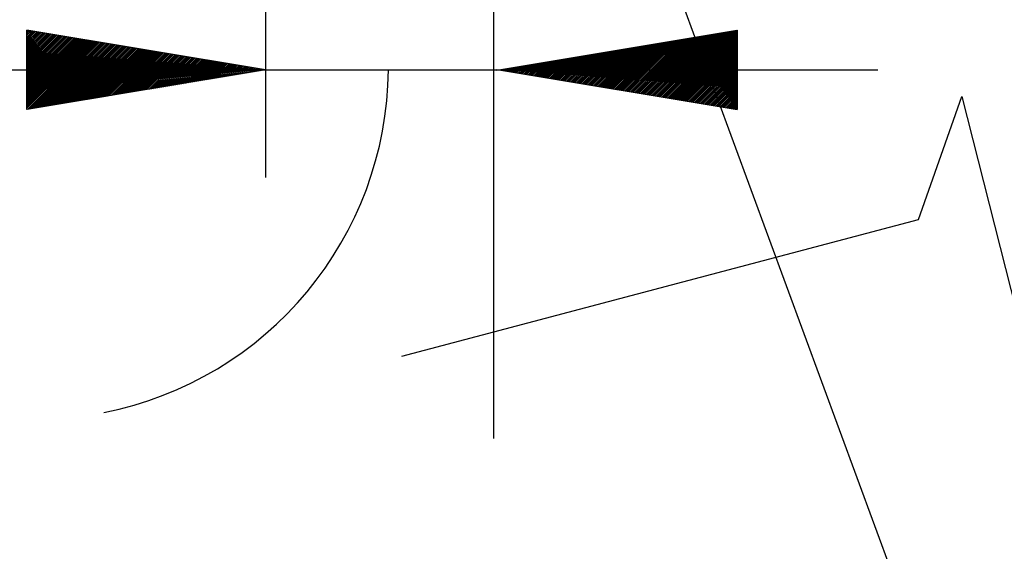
# Model space of a CAD drawing. Extents: x 0 to 7.6, y 0 to 9.85.
# Tile 33 of 39: x 5.73 to 6.14, y 5.57 to 5.8. Entities that reach past the tile are written whole.
import ezdxf

# ---------------------------------------------------------------- set-up
doc = ezdxf.new("R2010")
doc.units = 0
doc.header["$MEASUREMENT"] = 0
doc.layers.add('E-DETL', color=2, linetype='CONTINUOUS')
doc.layers.add('E-DETL-TEXT', color=3, linetype='CONTINUOUS')

msp = doc.modelspace()

# ---------------------------------------------------------------- linework, layer by layer
at = {"layer": 'E-DETL'}
for p, q in [((5.92815, 6.17519), (5.92815, 5.62156)), ((5.88982, 5.65616), (6.1064, 5.71346))]:
    msp.add_line(p, q, dxfattribs=at)
msp.add_lwpolyline([(6.1064, 5.71346), (6.12463, 5.765), (6.14984, 5.66587), (6.16476, 5.72889)], dxfattribs=at)
at = {"layer": 'E-DETL-TEXT'}
for p, q in [((5.94174, 5.98297), (6.13563, 5.45564)), ((5.83253, 5.95354), (5.83253, 5.73107)), ((5.73253, 5.75955), (5.73253, 5.79289)), ((5.83253, 5.77622), (5.73253, 5.79289)), ((5.73253, 5.79282), (5.73259, 5.79288)), ((5.73253, 5.79212), (5.73318, 5.79278)), ((5.73253, 5.79143), (5.73378, 5.79268)), ((5.73253, 5.79073), (5.73438, 5.79258)), ((5.73253, 5.79003), (5.73497, 5.79248)), ((5.73253, 5.78934), (5.73557, 5.79238)), ((5.73253, 5.78864), (5.73617, 5.79228)), ((5.73253, 5.78795), (5.73676, 5.79218)), ((5.73253, 5.78725), (5.73736, 5.79208)), ((5.73253, 5.78655), (5.73796, 5.79198)), ((5.73253, 5.78586), (5.73855, 5.79188)), ((5.73253, 5.78516), (5.73915, 5.79178)), ((5.73253, 5.78447), (5.73975, 5.79168)), ((5.73253, 5.78377), (5.74034, 5.79159)), ((5.73253, 5.78307), (5.74094, 5.79149)), ((5.73253, 5.78238), (5.74154, 5.79139)), ((5.73253, 5.78168), (5.74213, 5.79129)), ((5.73253, 5.78099), (5.74273, 5.79119)), ((5.73253, 5.78029), (5.74333, 5.79109)), ((5.73253, 5.77959), (5.74392, 5.79099)), ((5.73253, 5.7789), (5.74452, 5.79089)), ((5.73253, 5.7782), (5.74511, 5.79079)), ((5.73253, 5.77751), (5.74571, 5.79069)), ((5.73253, 5.77681), (5.74631, 5.79059)), ((5.73263, 5.77622), (5.7469, 5.79049)), ((5.73333, 5.77622), (5.7475, 5.79039)), ((5.73403, 5.77622), (5.7481, 5.79029)), ((5.73472, 5.77622), (5.74869, 5.79019)), ((5.73542, 5.77622), (5.74929, 5.79009)), ((5.73611, 5.77622), (5.74989, 5.78999)), ((5.73681, 5.77622), (5.75048, 5.7899)), ((5.93046, 5.77622), (6.03046, 5.79289)), ((5.999, 5.77622), (6.01271, 5.78993)), ((5.9997, 5.77622), (6.01354, 5.79007)), ((6.00039, 5.77622), (6.01438, 5.79021)), ((6.00109, 5.77622), (6.01521, 5.79035)), ((6.00179, 5.77622), (6.01605, 5.79049)), ((6.00248, 5.77622), (6.01689, 5.79063)), ((6.00318, 5.77622), (6.01772, 5.79076)), ((6.00387, 5.77622), (6.01856, 5.7909)), ((6.00457, 5.77622), (6.01939, 5.79104)), ((6.00527, 5.77622), (6.02023, 5.79118)), ((6.00596, 5.77622), (6.02106, 5.79132)), ((6.00666, 5.77622), (6.0219, 5.79146)), ((6.00735, 5.77622), (6.02273, 5.7916)), ((6.00805, 5.77622), (6.02357, 5.79174)), ((6.00875, 5.77622), (6.0244, 5.79188)), ((6.00944, 5.77622), (6.02524, 5.79202)), ((6.01014, 5.77622), (6.02607, 5.79216)), ((6.01083, 5.77622), (6.02691, 5.7923)), ((6.01153, 5.77622), (6.02774, 5.79243)), ((6.01223, 5.77622), (6.02858, 5.79257)), ((6.01292, 5.77622), (6.02941, 5.79271)), ((6.01362, 5.77622), (6.03025, 5.79285)), ((6.01431, 5.77622), (6.03046, 5.79237)), ((6.01501, 5.77622), (6.03046, 5.79167)), ((6.0157, 5.77622), (6.03046, 5.79098)), ((6.0164, 5.77622), (6.03046, 5.79028)), ((6.03046, 5.79289), (6.03046, 5.75955)), ((5.73751, 5.77622), (5.75108, 5.7898)), ((5.7382, 5.77622), (5.75168, 5.7897)), ((5.7389, 5.77622), (5.75227, 5.7896)), ((5.73959, 5.77622), (5.75287, 5.7895)), ((5.74029, 5.77622), (5.75347, 5.7894)), ((5.74099, 5.77622), (5.75406, 5.7893)), ((5.74168, 5.77622), (5.75466, 5.7892)), ((5.74238, 5.77622), (5.75526, 5.7891)), ((5.74307, 5.77622), (5.75585, 5.789)), ((5.74377, 5.77622), (5.75645, 5.7889)), ((5.74447, 5.77622), (5.75705, 5.7888)), ((5.74516, 5.77622), (5.75764, 5.7887)), ((5.74586, 5.77622), (5.75824, 5.7886)), ((5.74655, 5.77622), (5.75884, 5.7885)), ((5.74725, 5.77622), (5.75943, 5.7884)), ((5.74795, 5.77622), (5.76003, 5.7883)), ((5.74864, 5.77622), (5.76063, 5.78821)), ((5.74934, 5.77622), (5.76122, 5.78811)), ((5.75003, 5.77622), (5.76182, 5.78801)), ((5.75073, 5.77622), (5.76241, 5.78791)), ((5.75143, 5.77622), (5.76301, 5.78781)), ((5.75212, 5.77622), (5.76361, 5.78771)), ((5.75282, 5.77622), (5.7642, 5.78761)), ((5.75351, 5.77622), (5.7648, 5.78751)), ((5.75421, 5.77622), (5.7654, 5.78741)), ((5.75491, 5.77622), (5.76599, 5.78731)), ((5.7556, 5.77622), (5.76659, 5.78721)), ((5.7563, 5.77622), (5.76719, 5.78711)), ((5.75699, 5.77622), (5.76778, 5.78701)), ((5.75769, 5.77622), (5.76838, 5.78691)), ((5.75839, 5.77622), (5.76898, 5.78681)), ((5.75908, 5.77622), (5.76957, 5.78671)), ((5.75978, 5.77622), (5.77017, 5.78661)), ((5.76047, 5.77622), (5.77077, 5.78651)), ((5.76117, 5.77622), (5.77136, 5.78642)), ((5.76187, 5.77622), (5.77196, 5.78632)), ((5.76256, 5.77622), (5.77256, 5.78622)), ((5.76326, 5.77622), (5.77315, 5.78612)), ((5.76395, 5.77622), (5.77375, 5.78602)), ((5.76465, 5.77622), (5.77435, 5.78592)), ((5.76535, 5.77622), (5.77494, 5.78582)), ((5.97812, 5.77622), (5.98765, 5.78575)), ((5.97882, 5.77622), (5.98849, 5.78589)), ((5.97951, 5.77622), (5.98932, 5.78603)), ((5.98021, 5.77622), (5.99016, 5.78617)), ((5.98091, 5.77622), (5.991, 5.78631)), ((5.9816, 5.77622), (5.99183, 5.78645)), ((5.9823, 5.77622), (5.99267, 5.78659)), ((5.98299, 5.77622), (5.9935, 5.78673)), ((5.98369, 5.77622), (5.99434, 5.78687)), ((5.98439, 5.77622), (5.99517, 5.78701)), ((5.98508, 5.77622), (5.99601, 5.78715)), ((5.98578, 5.77622), (5.99684, 5.78728)), ((5.98647, 5.77622), (5.99768, 5.78742)), ((5.98717, 5.77622), (5.99851, 5.78756)), ((5.98787, 5.77622), (5.99935, 5.7877)), ((5.98856, 5.77622), (6.00018, 5.78784)), ((5.98926, 5.77622), (6.00102, 5.78798)), ((5.98995, 5.77622), (6.00185, 5.78812)), ((5.99065, 5.77622), (6.00269, 5.78826)), ((5.99135, 5.77622), (6.00352, 5.7884)), ((5.99204, 5.77622), (6.00436, 5.78854)), ((5.99274, 5.77622), (6.00519, 5.78868)), ((5.99343, 5.77622), (6.00603, 5.78882)), ((5.99413, 5.77622), (6.00686, 5.78896)), ((5.99483, 5.77622), (6.0077, 5.78909)), ((5.99552, 5.77622), (6.00853, 5.78923)), ((5.99622, 5.77622), (6.00937, 5.78937)), ((5.99691, 5.77622), (6.0102, 5.78951)), ((5.99761, 5.77622), (6.01104, 5.78965)), ((5.99831, 5.77622), (6.01187, 5.78979)), ((6.0171, 5.77622), (6.03046, 5.78959)), ((6.01779, 5.77622), (6.03046, 5.78889)), ((6.01849, 5.77622), (6.03046, 5.78819)), ((6.01918, 5.77622), (6.03046, 5.7875)), ((6.01988, 5.77622), (6.03046, 5.7868)), ((6.02058, 5.77622), (6.03046, 5.78611)), ((5.76604, 5.77622), (5.77554, 5.78572)), ((5.76674, 5.77622), (5.77614, 5.78562)), ((5.76743, 5.77622), (5.77673, 5.78552)), ((5.76813, 5.77622), (5.77733, 5.78542)), ((5.76882, 5.77622), (5.77792, 5.78532)), ((5.76952, 5.77622), (5.77852, 5.78522)), ((5.77022, 5.77622), (5.77912, 5.78512)), ((5.77091, 5.77622), (5.77971, 5.78502)), ((5.77161, 5.77622), (5.78031, 5.78492)), ((5.7723, 5.77622), (5.78091, 5.78482)), ((5.773, 5.77622), (5.7815, 5.78473)), ((5.7737, 5.77622), (5.7821, 5.78463)), ((5.77439, 5.77622), (5.7827, 5.78453)), ((5.77509, 5.77622), (5.78329, 5.78443)), ((5.77578, 5.77622), (5.78389, 5.78433)), ((5.77648, 5.77622), (5.78449, 5.78423)), ((5.77718, 5.77622), (5.78508, 5.78413)), ((5.77787, 5.77622), (5.78568, 5.78403)), ((5.77857, 5.77622), (5.78628, 5.78393)), ((5.77926, 5.77622), (5.78687, 5.78383)), ((5.77996, 5.77622), (5.78747, 5.78373)), ((5.78066, 5.77622), (5.78807, 5.78363)), ((5.78135, 5.77622), (5.78866, 5.78353)), ((5.78205, 5.77622), (5.78926, 5.78343)), ((5.78274, 5.77622), (5.78986, 5.78333)), ((5.78344, 5.77622), (5.79045, 5.78323)), ((5.78414, 5.77622), (5.79105, 5.78313)), ((5.78483, 5.77622), (5.79165, 5.78304)), ((5.78553, 5.77622), (5.79224, 5.78294)), ((5.78622, 5.77622), (5.79284, 5.78284)), ((5.78692, 5.77622), (5.79344, 5.78274)), ((5.78762, 5.77622), (5.79403, 5.78264)), ((5.78831, 5.77622), (5.79463, 5.78254)), ((5.78901, 5.77622), (5.79522, 5.78244)), ((5.7897, 5.77622), (5.79582, 5.78234)), ((5.7904, 5.77622), (5.79642, 5.78224)), ((5.7911, 5.77622), (5.79701, 5.78214)), ((5.79179, 5.77622), (5.79761, 5.78204)), ((5.79249, 5.77622), (5.79821, 5.78194)), ((5.79318, 5.77622), (5.7988, 5.78184)), ((5.79388, 5.77622), (5.7994, 5.78174)), ((5.79458, 5.77622), (5.8, 5.78164)), ((5.95794, 5.77622), (5.96343, 5.78172)), ((5.95864, 5.77622), (5.96427, 5.78186)), ((5.95933, 5.77622), (5.96511, 5.782)), ((5.96003, 5.77622), (5.96594, 5.78213)), ((5.96072, 5.77622), (5.96678, 5.78227)), ((5.96142, 5.77622), (5.96761, 5.78241)), ((5.96212, 5.77622), (5.96845, 5.78255)), ((5.96281, 5.77622), (5.96928, 5.78269)), ((5.96351, 5.77622), (5.97012, 5.78283)), ((5.9642, 5.77622), (5.97095, 5.78297)), ((5.9649, 5.77622), (5.97179, 5.78311)), ((5.9656, 5.77622), (5.97262, 5.78325)), ((5.96629, 5.77622), (5.97346, 5.78339)), ((5.96699, 5.77622), (5.97429, 5.78353)), ((5.96768, 5.77622), (5.97513, 5.78367)), ((5.96838, 5.77622), (5.97596, 5.78381)), ((5.96908, 5.77622), (5.9768, 5.78394)), ((5.96977, 5.77622), (5.97763, 5.78408)), ((5.97047, 5.77622), (5.97847, 5.78422)), ((5.97116, 5.77622), (5.9793, 5.78436)), ((5.97186, 5.77622), (5.98014, 5.7845)), ((5.97255, 5.77622), (5.98097, 5.78464)), ((5.97325, 5.77622), (5.98181, 5.78478)), ((5.97395, 5.77622), (5.98264, 5.78492)), ((5.97464, 5.77622), (5.98348, 5.78506)), ((5.97534, 5.77622), (5.98431, 5.7852)), ((5.97603, 5.77622), (5.98515, 5.78534)), ((5.97673, 5.77622), (5.98598, 5.78548)), ((5.97743, 5.77622), (5.98682, 5.78561)), ((6.02127, 5.77622), (6.03046, 5.78541)), ((6.02197, 5.77622), (6.03046, 5.78471)), ((6.02266, 5.77622), (6.03046, 5.78402)), ((6.02336, 5.77622), (6.03046, 5.78332)), ((6.02406, 5.77622), (6.03046, 5.78263)), ((6.02475, 5.77622), (6.03046, 5.78193)), ((5.79527, 5.77622), (5.80059, 5.78154)), ((5.79597, 5.77622), (5.80119, 5.78144)), ((5.79666, 5.77622), (5.80179, 5.78135)), ((5.79736, 5.77622), (5.80238, 5.78125)), ((5.79806, 5.77622), (5.80298, 5.78115)), ((5.79875, 5.77622), (5.80358, 5.78105)), ((5.79945, 5.77622), (5.80417, 5.78095)), ((5.80014, 5.77622), (5.80477, 5.78085)), ((5.80084, 5.77622), (5.80537, 5.78075)), ((5.80154, 5.77622), (5.80596, 5.78065)), ((5.80223, 5.77622), (5.80656, 5.78055)), ((5.80293, 5.77622), (5.80716, 5.78045)), ((5.80362, 5.77622), (5.80775, 5.78035)), ((5.80432, 5.77622), (5.80835, 5.78025)), ((5.80502, 5.77622), (5.80895, 5.78015)), ((5.80571, 5.77622), (5.80954, 5.78005)), ((5.80641, 5.77622), (5.81014, 5.77995)), ((5.8071, 5.77622), (5.81074, 5.77985)), ((5.8078, 5.77622), (5.81133, 5.77975)), ((5.8085, 5.77622), (5.81193, 5.77965)), ((5.80919, 5.77622), (5.81252, 5.77956)), ((5.80989, 5.77622), (5.81312, 5.77946)), ((5.81058, 5.77622), (5.81372, 5.77936)), ((5.81128, 5.77622), (5.81431, 5.77926)), ((5.81198, 5.77622), (5.81491, 5.77916)), ((5.81267, 5.77622), (5.81551, 5.77906)), ((5.81337, 5.77622), (5.8161, 5.77896)), ((5.81406, 5.77622), (5.8167, 5.77886)), ((5.81476, 5.77622), (5.8173, 5.77876)), ((5.81545, 5.77622), (5.81789, 5.77866)), ((5.81615, 5.77622), (5.81849, 5.77856)), ((5.81685, 5.77622), (5.81909, 5.77846)), ((5.81754, 5.77622), (5.81968, 5.77836)), ((5.81824, 5.77622), (5.82028, 5.77826)), ((5.81893, 5.77622), (5.82088, 5.77816)), ((5.81963, 5.77622), (5.82147, 5.77806)), ((5.82033, 5.77622), (5.82207, 5.77796)), ((5.82102, 5.77622), (5.82267, 5.77787)), ((5.82172, 5.77622), (5.82326, 5.77777)), ((5.82241, 5.77622), (5.82386, 5.77767)), ((5.82311, 5.77622), (5.82446, 5.77757)), ((5.93706, 5.77622), (5.93838, 5.77754)), ((5.93776, 5.77622), (5.93922, 5.77768)), ((5.93845, 5.77622), (5.94005, 5.77782)), ((5.93915, 5.77622), (5.94089, 5.77796)), ((5.93984, 5.77622), (5.94172, 5.7781)), ((5.94054, 5.77622), (5.94256, 5.77824)), ((5.94124, 5.77622), (5.94339, 5.77838)), ((5.94193, 5.77622), (5.94423, 5.77852)), ((5.94263, 5.77622), (5.94506, 5.77866)), ((5.94332, 5.77622), (5.9459, 5.77879)), ((5.94402, 5.77622), (5.94673, 5.77893)), ((5.94472, 5.77622), (5.94757, 5.77907)), ((5.94541, 5.77622), (5.9484, 5.77921)), ((5.94611, 5.77622), (5.94924, 5.77935)), ((5.9468, 5.77622), (5.95007, 5.77949)), ((5.9475, 5.77622), (5.95091, 5.77963)), ((5.9482, 5.77622), (5.95174, 5.77977)), ((5.94889, 5.77622), (5.95258, 5.77991)), ((5.94959, 5.77622), (5.95341, 5.78005)), ((5.95028, 5.77622), (5.95425, 5.78019)), ((5.95098, 5.77622), (5.95508, 5.78033)), ((5.95168, 5.77622), (5.95592, 5.78046)), ((5.95237, 5.77622), (5.95675, 5.7806)), ((5.95307, 5.77622), (5.95759, 5.78074)), ((5.95376, 5.77622), (5.95842, 5.78088)), ((5.95446, 5.77622), (5.95926, 5.78102)), ((5.95516, 5.77622), (5.96009, 5.78116)), ((5.95585, 5.77622), (5.96093, 5.7813)), ((5.95655, 5.77622), (5.96176, 5.78144)), ((5.95724, 5.77622), (5.9626, 5.78158)), ((6.02545, 5.77622), (6.03046, 5.78123)), ((6.02614, 5.77622), (6.03046, 5.78054)), ((6.02684, 5.77622), (6.03046, 5.77984)), ((6.02754, 5.77622), (6.03046, 5.77915)), ((6.02823, 5.77622), (6.03046, 5.77845)), ((6.02893, 5.77622), (6.03046, 5.77775)), ((5.52003, 5.77622), (6.08938, 5.77622)), ((5.83253, 5.77622), (5.73253, 5.75955)), ((5.73253, 5.77611), (5.73263, 5.77622)), ((5.73253, 5.77542), (5.73333, 5.77622)), ((5.73253, 5.77472), (5.73403, 5.77622)), ((5.73253, 5.77403), (5.73472, 5.77622)), ((5.73253, 5.77333), (5.73542, 5.77622)), ((5.73253, 5.77263), (5.73611, 5.77622)), ((5.73253, 5.77194), (5.73681, 5.77622)), ((5.73253, 5.77124), (5.73751, 5.77622)), ((5.73253, 5.77055), (5.7382, 5.77622)), ((5.73253, 5.76985), (5.7389, 5.77622)), ((5.73253, 5.76916), (5.73959, 5.77622)), ((5.73253, 5.76846), (5.74029, 5.77622)), ((5.73253, 5.76776), (5.74099, 5.77622)), ((5.73253, 5.76707), (5.74168, 5.77622)), ((5.73253, 5.76637), (5.74238, 5.77622)), ((5.73253, 5.76568), (5.74307, 5.77622)), ((5.73253, 5.76498), (5.74377, 5.77622)), ((5.73253, 5.76428), (5.74447, 5.77622)), ((5.73253, 5.76359), (5.74516, 5.77622)), ((5.73253, 5.76289), (5.74586, 5.77622)), ((5.73253, 5.7622), (5.74655, 5.77622)), ((5.73253, 5.7615), (5.74725, 5.77622)), ((5.73253, 5.7608), (5.74795, 5.77622)), ((5.73253, 5.76011), (5.74864, 5.77622)), ((5.7327, 5.75958), (5.74934, 5.77622)), ((5.73353, 5.75972), (5.75003, 5.77622)), ((5.73437, 5.75986), (5.75073, 5.77622)), ((5.73521, 5.76), (5.75143, 5.77622)), ((5.73604, 5.76014), (5.75212, 5.77622)), ((5.73688, 5.76028), (5.75282, 5.77622)), ((5.73771, 5.76042), (5.75351, 5.77622)), ((5.73855, 5.76056), (5.75421, 5.77622)), ((5.73938, 5.7607), (5.75491, 5.77622)), ((5.74022, 5.76084), (5.7556, 5.77622)), ((5.74105, 5.76098), (5.7563, 5.77622)), ((5.74189, 5.76111), (5.75699, 5.77622)), ((5.74272, 5.76125), (5.75769, 5.77622)), ((5.74356, 5.76139), (5.75839, 5.77622)), ((5.74439, 5.76153), (5.75908, 5.77622)), ((5.74523, 5.76167), (5.75978, 5.77622)), ((5.74606, 5.76181), (5.76047, 5.77622)), ((5.7469, 5.76195), (5.76117, 5.77622)), ((5.74773, 5.76209), (5.76187, 5.77622)), ((5.74857, 5.76223), (5.76256, 5.77622)), ((5.7494, 5.76237), (5.76326, 5.77622)), ((5.75024, 5.76251), (5.76395, 5.77622)), ((5.75107, 5.76265), (5.76465, 5.77622)), ((5.75191, 5.76279), (5.76535, 5.77622)), ((5.75274, 5.76292), (5.76604, 5.77622)), ((5.75358, 5.76306), (5.76674, 5.77622)), ((5.75441, 5.7632), (5.76743, 5.77622)), ((5.75525, 5.76334), (5.76813, 5.77622)), ((5.75608, 5.76348), (5.76882, 5.77622)), ((5.75692, 5.76362), (5.76952, 5.77622)), ((5.75775, 5.76376), (5.77022, 5.77622)), ((5.75859, 5.7639), (5.77091, 5.77622)), ((5.75942, 5.76404), (5.77161, 5.77622)), ((5.76026, 5.76418), (5.7723, 5.77622)), ((5.7611, 5.76432), (5.773, 5.77622)), ((5.76193, 5.76446), (5.7737, 5.77622)), ((5.76277, 5.76459), (5.77439, 5.77622)), ((5.7636, 5.76473), (5.77509, 5.77622)), ((5.76444, 5.76487), (5.77578, 5.77622)), ((5.76527, 5.76501), (5.77648, 5.77622)), ((5.76611, 5.76515), (5.77718, 5.77622)), ((5.76694, 5.76529), (5.77787, 5.77622)), ((5.76778, 5.76543), (5.77857, 5.77622)), ((5.76861, 5.76557), (5.77926, 5.77622)), ((5.76945, 5.76571), (5.77996, 5.77622)), ((5.77028, 5.76585), (5.78066, 5.77622)), ((5.77112, 5.76599), (5.78135, 5.77622)), ((5.77195, 5.76613), (5.78205, 5.77622)), ((5.77279, 5.76627), (5.78274, 5.77622)), ((5.77362, 5.7664), (5.78344, 5.77622)), ((5.77446, 5.76654), (5.78414, 5.77622)), ((5.77529, 5.76668), (5.78483, 5.77622)), ((5.77613, 5.76682), (5.78553, 5.77622)), ((5.77696, 5.76696), (5.78622, 5.77622)), ((5.7778, 5.7671), (5.78692, 5.77622)), ((5.77863, 5.76724), (5.78762, 5.77622)), ((5.77947, 5.76738), (5.78831, 5.77622)), ((5.7803, 5.76752), (5.78901, 5.77622)), ((5.78114, 5.76766), (5.7897, 5.77622)), ((5.78197, 5.7678), (5.7904, 5.77622)), ((5.78281, 5.76794), (5.7911, 5.77622)), ((5.78364, 5.76807), (5.79179, 5.77622)), ((5.78448, 5.76821), (5.79249, 5.77622)), ((5.78532, 5.76835), (5.79318, 5.77622)), ((5.78615, 5.76849), (5.79388, 5.77622)), ((5.78699, 5.76863), (5.79458, 5.77622)), ((5.78782, 5.76877), (5.79527, 5.77622)), ((5.78866, 5.76891), (5.79597, 5.77622)), ((5.78949, 5.76905), (5.79666, 5.77622)), ((5.79033, 5.76919), (5.79736, 5.77622)), ((5.79116, 5.76933), (5.79806, 5.77622)), ((5.792, 5.76947), (5.79875, 5.77622)), ((5.79283, 5.76961), (5.79945, 5.77622)), ((5.79367, 5.76975), (5.80014, 5.77622)), ((5.7945, 5.76988), (5.80084, 5.77622)), ((5.79534, 5.77002), (5.80154, 5.77622)), ((5.79617, 5.77016), (5.80223, 5.77622)), ((5.79701, 5.7703), (5.80293, 5.77622)), ((5.79784, 5.77044), (5.80362, 5.77622)), ((5.79868, 5.77058), (5.80432, 5.77622)), ((5.79951, 5.77072), (5.80502, 5.77622)), ((5.80035, 5.77086), (5.80571, 5.77622)), ((5.80118, 5.771), (5.80641, 5.77622)), ((5.80202, 5.77114), (5.8071, 5.77622)), ((5.80285, 5.77128), (5.8078, 5.77622)), ((5.80369, 5.77142), (5.8085, 5.77622)), ((5.80452, 5.77155), (5.80919, 5.77622)), ((5.80538, 5.77622), (5.80481, 5.77622)), ((5.80536, 5.77169), (5.80989, 5.77622)), ((5.83253, 5.77622), (5.80538, 5.77622)), ((5.80619, 5.77183), (5.81058, 5.77622)), ((5.80703, 5.77197), (5.81128, 5.77622)), ((5.80786, 5.77211), (5.81198, 5.77622)), ((5.8087, 5.77225), (5.81267, 5.77622)), ((5.80953, 5.77239), (5.81337, 5.77622)), ((5.81037, 5.77253), (5.81406, 5.77622)), ((5.81121, 5.77267), (5.81476, 5.77622)), ((5.81204, 5.77281), (5.81545, 5.77622)), ((5.81288, 5.77295), (5.81615, 5.77622)), ((5.81371, 5.77309), (5.81685, 5.77622)), ((5.81455, 5.77322), (5.81754, 5.77622)), ((5.81538, 5.77336), (5.81824, 5.77622)), ((5.81622, 5.7735), (5.81893, 5.77622)), ((5.81705, 5.77364), (5.81963, 5.77622)), ((5.81789, 5.77378), (5.82033, 5.77622)), ((5.81872, 5.77392), (5.82102, 5.77622)), ((5.81956, 5.77406), (5.82172, 5.77622)), ((5.82039, 5.7742), (5.82241, 5.77622)), ((5.82123, 5.77434), (5.82311, 5.77622)), ((5.82206, 5.77448), (5.82381, 5.77622)), ((5.8229, 5.77462), (5.8245, 5.77622)), ((5.82373, 5.77476), (5.8252, 5.77622)), ((5.82381, 5.77622), (5.82505, 5.77747)), ((5.8245, 5.77622), (5.82565, 5.77737)), ((5.82457, 5.7749), (5.82589, 5.77622)), ((5.8252, 5.77622), (5.82625, 5.77727)), ((5.8254, 5.77503), (5.82659, 5.77622)), ((5.82589, 5.77622), (5.82684, 5.77717)), ((5.82624, 5.77517), (5.82729, 5.77622)), ((5.82659, 5.77622), (5.82744, 5.77707)), ((5.82707, 5.77531), (5.82798, 5.77622)), ((5.82729, 5.77622), (5.82804, 5.77697)), ((5.82791, 5.77545), (5.82868, 5.77622)), ((5.82798, 5.77622), (5.82863, 5.77687)), ((5.82868, 5.77622), (5.82923, 5.77677)), ((5.82874, 5.77559), (5.82937, 5.77622)), ((5.82937, 5.77622), (5.82982, 5.77667)), ((5.82958, 5.77573), (5.83007, 5.77622)), ((5.83007, 5.77622), (5.83042, 5.77657)), ((5.83041, 5.77587), (5.83077, 5.77622)), ((5.83077, 5.77622), (5.83102, 5.77647)), ((5.83125, 5.77601), (5.83146, 5.77622)), ((5.83146, 5.77622), (5.83161, 5.77637)), ((5.83208, 5.77615), (5.83216, 5.77622)), ((5.83216, 5.77622), (5.83221, 5.77627)), ((5.92919, 5.77601), (5.9294, 5.77622)), ((5.9294, 5.77622), (5.92956, 5.77637)), ((5.93003, 5.77615), (5.9301, 5.77622)), ((5.9301, 5.77622), (5.93015, 5.77627)), ((5.93046, 5.77622), (6.03046, 5.75955)), ((5.93046, 5.77622), (5.96344, 5.77622)), ((5.93075, 5.77617), (5.9308, 5.77622)), ((5.9308, 5.77622), (5.93086, 5.77629)), ((5.93135, 5.77607), (5.93149, 5.77622)), ((5.93149, 5.77622), (5.9317, 5.77643)), ((5.93194, 5.77598), (5.93219, 5.77622)), ((5.93219, 5.77622), (5.93253, 5.77657)), ((5.93254, 5.77588), (5.93288, 5.77622)), ((5.93288, 5.77622), (5.93337, 5.77671)), ((5.93313, 5.77578), (5.93358, 5.77622)), ((5.93358, 5.77622), (5.9342, 5.77685)), ((5.93373, 5.77568), (5.93428, 5.77622)), ((5.93428, 5.77622), (5.93504, 5.77698)), ((5.93433, 5.77558), (5.93497, 5.77622)), ((5.93492, 5.77548), (5.93567, 5.77622)), ((5.93497, 5.77622), (5.93587, 5.77712)), ((5.93552, 5.77538), (5.93636, 5.77622)), ((5.93567, 5.77622), (5.93671, 5.77726)), ((5.93612, 5.77528), (5.93706, 5.77622)), ((5.93636, 5.77622), (5.93755, 5.7774)), ((5.93671, 5.77518), (5.93776, 5.77622)), ((5.93731, 5.77508), (5.93845, 5.77622)), ((5.93791, 5.77498), (5.93915, 5.77622)), ((5.9385, 5.77488), (5.93984, 5.77622)), ((5.9391, 5.77478), (5.94054, 5.77622)), ((5.9397, 5.77468), (5.94124, 5.77622)), ((5.94029, 5.77458), (5.94193, 5.77622)), ((5.94089, 5.77448), (5.94263, 5.77622)), ((5.94149, 5.77438), (5.94332, 5.77622)), ((5.94208, 5.77428), (5.94402, 5.77622)), ((5.94268, 5.77419), (5.94472, 5.77622)), ((5.94328, 5.77409), (5.94541, 5.77622)), ((5.94387, 5.77399), (5.94611, 5.77622)), ((5.94447, 5.77389), (5.9468, 5.77622)), ((5.94507, 5.77379), (5.9475, 5.77622)), ((5.94566, 5.77369), (5.9482, 5.77622)), ((5.94626, 5.77359), (5.94889, 5.77622)), ((5.94686, 5.77349), (5.94959, 5.77622)), ((5.94745, 5.77339), (5.95028, 5.77622)), ((5.94805, 5.77329), (5.95098, 5.77622)), ((5.94864, 5.77319), (5.95168, 5.77622)), ((5.94924, 5.77309), (5.95237, 5.77622)), ((5.94984, 5.77299), (5.95307, 5.77622)), ((5.95043, 5.77289), (5.95376, 5.77622)), ((5.95103, 5.77279), (5.95446, 5.77622)), ((5.95163, 5.77269), (5.95516, 5.77622)), ((5.95222, 5.77259), (5.95585, 5.77622)), ((5.95282, 5.7725), (5.95655, 5.77622)), ((5.95342, 5.7724), (5.95724, 5.77622)), ((5.95401, 5.7723), (5.95794, 5.77622)), ((5.95461, 5.7722), (5.95864, 5.77622)), ((5.95521, 5.7721), (5.95933, 5.77622)), ((5.9558, 5.772), (5.96003, 5.77622)), ((5.9564, 5.7719), (5.96072, 5.77622)), ((5.957, 5.7718), (5.96142, 5.77622)), ((5.95759, 5.7717), (5.96212, 5.77622)), ((5.95819, 5.7716), (5.96281, 5.77622)), ((5.95879, 5.7715), (5.96351, 5.77622)), ((5.95938, 5.7714), (5.9642, 5.77622)), ((5.95998, 5.7713), (5.9649, 5.77622)), ((5.96058, 5.7712), (5.9656, 5.77622)), ((5.96117, 5.7711), (5.96629, 5.77622)), ((5.96177, 5.771), (5.96699, 5.77622)), ((5.96237, 5.7709), (5.96768, 5.77622)), ((5.96344, 5.77622), (5.96288, 5.77622)), ((5.96296, 5.7708), (5.96838, 5.77622)), ((5.96356, 5.77071), (5.96908, 5.77622)), ((5.96416, 5.77061), (5.96977, 5.77622)), ((5.96475, 5.77051), (5.97047, 5.77622)), ((5.96535, 5.77041), (5.97116, 5.77622)), ((5.96594, 5.77031), (5.97186, 5.77622)), ((5.96654, 5.77021), (5.97255, 5.77622)), ((5.96714, 5.77011), (5.97325, 5.77622)), ((5.96773, 5.77001), (5.97395, 5.77622)), ((5.96833, 5.76991), (5.97464, 5.77622)), ((5.96893, 5.76981), (5.97534, 5.77622)), ((5.96952, 5.76971), (5.97603, 5.77622)), ((5.97012, 5.76961), (5.97673, 5.77622)), ((5.97072, 5.76951), (5.97743, 5.77622)), ((5.97131, 5.76941), (5.97812, 5.77622)), ((5.97191, 5.76931), (5.97882, 5.77622)), ((5.97251, 5.76921), (5.97951, 5.77622)), ((5.9731, 5.76911), (5.98021, 5.77622)), ((5.9737, 5.76902), (5.98091, 5.77622)), ((5.9743, 5.76892), (5.9816, 5.77622)), ((5.97489, 5.76882), (5.9823, 5.77622)), ((5.97549, 5.76872), (5.98299, 5.77622)), ((5.97609, 5.76862), (5.98369, 5.77622)), ((5.97668, 5.76852), (5.98439, 5.77622)), ((5.97728, 5.76842), (5.98508, 5.77622)), ((5.97788, 5.76832), (5.98578, 5.77622)), ((5.97847, 5.76822), (5.98647, 5.77622)), ((5.97907, 5.76812), (5.98717, 5.77622)), ((5.97967, 5.76802), (5.98787, 5.77622)), ((5.98026, 5.76792), (5.98856, 5.77622)), ((5.98086, 5.76782), (5.98926, 5.77622)), ((5.98145, 5.76772), (5.98995, 5.77622)), ((5.98205, 5.76762), (5.99065, 5.77622)), ((5.98265, 5.76752), (5.99135, 5.77622)), ((5.98324, 5.76742), (5.99204, 5.77622)), ((5.98384, 5.76732), (5.99274, 5.77622)), ((5.98444, 5.76723), (5.99343, 5.77622)), ((5.98503, 5.76713), (5.99413, 5.77622)), ((5.98563, 5.76703), (5.99483, 5.77622)), ((5.98623, 5.76693), (5.99552, 5.77622)), ((5.98682, 5.76683), (5.99622, 5.77622)), ((5.98742, 5.76673), (5.99691, 5.77622)), ((5.98802, 5.76663), (5.99761, 5.77622)), ((5.98861, 5.76653), (5.99831, 5.77622)), ((5.98921, 5.76643), (5.999, 5.77622)), ((5.98981, 5.76633), (5.9997, 5.77622)), ((5.9904, 5.76623), (6.00039, 5.77622)), ((5.991, 5.76613), (6.00109, 5.77622)), ((5.9916, 5.76603), (6.00179, 5.77622)), ((5.99219, 5.76593), (6.00248, 5.77622)), ((5.99279, 5.76583), (6.00318, 5.77622)), ((5.99339, 5.76573), (6.00387, 5.77622)), ((5.99398, 5.76563), (6.00457, 5.77622)), ((5.99458, 5.76554), (6.00527, 5.77622)), ((5.99518, 5.76544), (6.00596, 5.77622)), ((5.99577, 5.76534), (6.00666, 5.77622)), ((5.99637, 5.76524), (6.00735, 5.77622)), ((5.99697, 5.76514), (6.00805, 5.77622)), ((5.99756, 5.76504), (6.00875, 5.77622)), ((5.99816, 5.76494), (6.00944, 5.77622)), ((5.99875, 5.76484), (6.01014, 5.77622)), ((5.99935, 5.76474), (6.01083, 5.77622)), ((5.99995, 5.76464), (6.01153, 5.77622)), ((6.00054, 5.76454), (6.01223, 5.77622)), ((6.00114, 5.76444), (6.01292, 5.77622)), ((6.00174, 5.76434), (6.01362, 5.77622)), ((6.00233, 5.76424), (6.01431, 5.77622)), ((6.00293, 5.76414), (6.01501, 5.77622)), ((6.00353, 5.76404), (6.0157, 5.77622)), ((6.00412, 5.76394), (6.0164, 5.77622)), ((6.00472, 5.76385), (6.0171, 5.77622)), ((6.00532, 5.76375), (6.01779, 5.77622)), ((6.00591, 5.76365), (6.01849, 5.77622)), ((6.00651, 5.76355), (6.01918, 5.77622)), ((6.00711, 5.76345), (6.01988, 5.77622)), ((6.0077, 5.76335), (6.02058, 5.77622)), ((6.0083, 5.76325), (6.02127, 5.77622)), ((6.0089, 5.76315), (6.02197, 5.77622)), ((6.00949, 5.76305), (6.02266, 5.77622)), ((6.01009, 5.76295), (6.02336, 5.77622)), ((6.01069, 5.76285), (6.02406, 5.77622)), ((6.01128, 5.76275), (6.02475, 5.77622)), ((6.01188, 5.76265), (6.02545, 5.77622)), ((6.01248, 5.76255), (6.02614, 5.77622)), ((6.01307, 5.76245), (6.02684, 5.77622)), ((6.01367, 5.76235), (6.02754, 5.77622)), ((6.01426, 5.76225), (6.02823, 5.77622)), ((6.01486, 5.76215), (6.02893, 5.77622)), ((6.01546, 5.76206), (6.02962, 5.77622)), ((6.01605, 5.76196), (6.03032, 5.77622)), ((6.01665, 5.76186), (6.03046, 5.77567)), ((6.01725, 5.76176), (6.03046, 5.77497)), ((6.01784, 5.76166), (6.03046, 5.77427)), ((6.01844, 5.76156), (6.03046, 5.77358)), ((6.02962, 5.77622), (6.03046, 5.77706)), ((6.03032, 5.77622), (6.03046, 5.77636)), ((6.01904, 5.76146), (6.03046, 5.77288)), ((6.01963, 5.76136), (6.03046, 5.77219)), ((6.02023, 5.76126), (6.03046, 5.77149)), ((6.02083, 5.76116), (6.03046, 5.77079)), ((6.02142, 5.76106), (6.03046, 5.7701)), ((6.02202, 5.76096), (6.03046, 5.7694)), ((6.02262, 5.76086), (6.03046, 5.76871)), ((6.02321, 5.76076), (6.03046, 5.76801)), ((6.02381, 5.76066), (6.03046, 5.76731)), ((6.02441, 5.76056), (6.03046, 5.76662)), ((6.025, 5.76046), (6.03046, 5.76592)), ((6.0256, 5.76037), (6.03046, 5.76523)), ((6.0262, 5.76027), (6.03046, 5.76453)), ((6.02679, 5.76017), (6.03046, 5.76383)), ((6.02739, 5.76007), (6.03046, 5.76314)), ((6.02799, 5.75997), (6.03046, 5.76244)), ((6.02858, 5.75987), (6.03046, 5.76175)), ((6.02918, 5.75977), (6.03046, 5.76105)), ((6.02977, 5.75967), (6.03046, 5.76035)), ((6.03037, 5.75957), (6.03046, 5.75966))]:
    msp.add_line(p, q, dxfattribs=at)
msp.add_arc((5.73622, 5.77769), 0.14795, 281.1344, 359.4305, dxfattribs=at)

doc.saveas('drawing.dxf')
